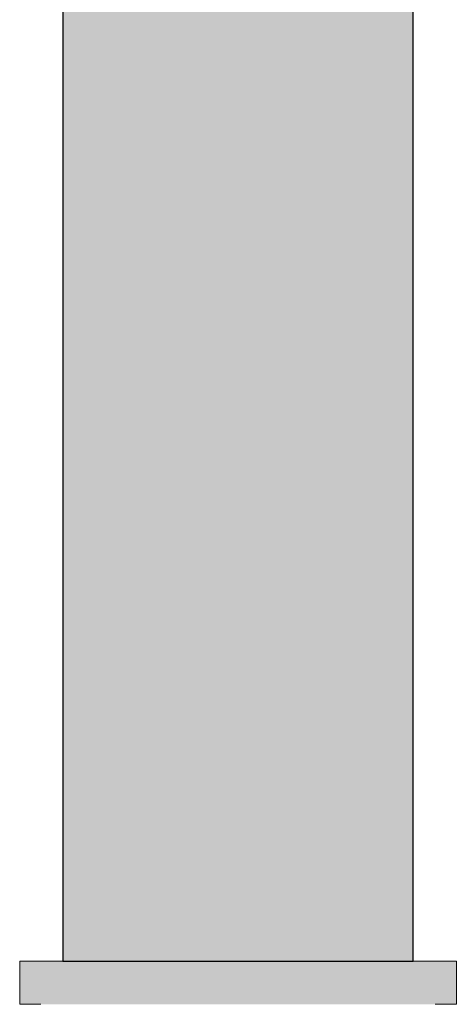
# Model space of a CAD drawing. Header units: millimetres. Extents: x -16331 to -10174, y -4135 to -3584.
# Tile 186 of 256: x -10308.818 to -10308.694, y -4012.248 to -4011.969. Entities that reach past the tile are written whole.
import ezdxf

# ---------------------------------------------------------------- set-up
doc = ezdxf.new("R2010")
doc.units = ezdxf.units.MM
doc.layers.add('AF-Condutos', color=4, linetype='Continuous')
doc.layers.add('AF-Registro', color=253, linetype='Continuous', lineweight=18)

msp = doc.modelspace()

# ---------------------------------------------------------------- hatches: boundary and pattern name
at = {"layer": 'AF-Condutos', "linetype": 'Continuous'}
for points in [[(-10308.80616, -4012.23611), (-10308.80399, -4012.23611), (-10308.80413, -4011.01011), (-10308.80429, -4011.01011), (-10308.80616, -4011.01011)], [(-10308.80399, -4012.23611), (-10308.79359, -4012.23611), (-10308.77913, -4011.01011), (-10308.79359, -4011.01011), (-10308.79427, -4011.01011), (-10308.79505, -4011.01011), (-10308.80399, -4011.01011), (-10308.80413, -4011.01011)], [(-10308.77913, -4011.01011), (-10308.79359, -4012.23611), (-10308.77677, -4012.23611), (-10308.75929, -4011.01011), (-10308.77677, -4011.01011), (-10308.77786, -4011.01011)], [(-10308.70888, -4012.23611), (-10308.70888, -4011.01011), (-10308.70956, -4011.01011), (-10308.71034, -4011.01011), (-10308.71928, -4011.01011), (-10308.72037, -4011.01011), (-10308.72164, -4011.01011), (-10308.7361, -4011.01011), (-10308.73742, -4011.01011), (-10308.73895, -4011.01011), (-10308.75644, -4011.01011), (-10308.75776, -4011.01011), (-10308.75929, -4011.01011), (-10308.77677, -4012.23611), (-10308.75644, -4012.23611), (-10308.7361, -4012.23611), (-10308.71928, -4012.23611)], [(-10308.70685, -4011.01011), (-10308.70701, -4011.01011), (-10308.70888, -4011.01011), (-10308.70888, -4012.23611), (-10308.70671, -4012.23611)], [(-10308.70671, -4012.23611), (-10308.70671, -4011.01011), (-10308.70685, -4011.01011)]]:
    msp.add_hatch(color=151, dxfattribs=at).paths.add_polyline_path(points)
at = {"layer": 'AF-Registro', "linetype": 'Continuous'}
for points in [[(-10308.81843, -4012.2484), (-10308.81632, -4012.2484), (-10308.81013, -4012.23611), (-10308.81632, -4012.23611), (-10308.81843, -4012.23611)], [(-10308.81315, -4012.24211), (-10308.81632, -4012.2484), (-10308.81244, -4012.2484), (-10308.81013, -4012.2484), (-10308.80027, -4012.2484), (-10308.80027, -4012.24211), (-10308.80509, -4012.24211), (-10308.81013, -4012.24211), (-10308.81126, -4012.24211), (-10308.81244, -4012.24211), (-10308.81126, -4012.24211), (-10308.81013, -4012.24211), (-10308.80509, -4012.24211), (-10308.80027, -4012.24211), (-10308.80027, -4012.23611), (-10308.81013, -4012.23611), (-10308.81244, -4012.24069)], [(-10308.71259, -4012.23611), (-10308.72544, -4012.23611), (-10308.74039, -4012.23611), (-10308.75644, -4012.23611), (-10308.77248, -4012.23611), (-10308.78744, -4012.23611), (-10308.79371, -4012.24211), (-10308.78744, -4012.24211), (-10308.77978, -4012.24211), (-10308.77248, -4012.24211), (-10308.76427, -4012.24211), (-10308.75644, -4012.24211), (-10308.7486, -4012.24211), (-10308.74039, -4012.24211), (-10308.73274, -4012.24211), (-10308.72544, -4012.24211), (-10308.73274, -4012.24211), (-10308.74039, -4012.24211), (-10308.7486, -4012.24211), (-10308.75644, -4012.24211), (-10308.76427, -4012.24211), (-10308.77248, -4012.24211), (-10308.77978, -4012.24211), (-10308.78744, -4012.24211), (-10308.79371, -4012.24211), (-10308.78744, -4012.23611), (-10308.80027, -4012.23611), (-10308.80027, -4012.24211), (-10308.80027, -4012.2484), (-10308.78744, -4012.2484), (-10308.77248, -4012.2484), (-10308.75644, -4012.2484), (-10308.74039, -4012.2484), (-10308.72544, -4012.2484), (-10308.71886, -4012.24211), (-10308.72544, -4012.2484), (-10308.71259, -4012.2484), (-10308.71259, -4012.24211)], [(-10308.69655, -4012.23611), (-10308.70044, -4012.23611), (-10308.70156, -4012.24211), (-10308.70044, -4012.24211), (-10308.70156, -4012.24211), (-10308.70044, -4012.24383), (-10308.69957, -4012.24211), (-10308.70044, -4012.24383), (-10308.70156, -4012.24211), (-10308.70044, -4012.23611), (-10308.70274, -4012.23611), (-10308.71259, -4012.23611), (-10308.71259, -4012.24211), (-10308.70755, -4012.24211), (-10308.70274, -4012.24211), (-10308.70755, -4012.24211), (-10308.71259, -4012.24211), (-10308.71259, -4012.2484), (-10308.70274, -4012.2484), (-10308.70044, -4012.2484), (-10308.69845, -4012.24211), (-10308.70044, -4012.2484), (-10308.69655, -4012.2484), (-10308.69655, -4012.24211)], [(-10308.69655, -4012.2484), (-10308.69443, -4012.2484), (-10308.69443, -4012.23611), (-10308.69655, -4012.23611)]]:
    msp.add_hatch(color=254, dxfattribs=at).paths.add_polyline_path(points)

# ---------------------------------------------------------------- linework, layer by layer
at = {"layer": 'AF-Condutos'}
for p, q in [((-10308.80616, -4011.01011), (-10308.80616, -4012.23611)), ((-10308.70671, -4012.23611), (-10308.70671, -4011.01011)), ((-10308.80616, -4012.23611), (-10308.80399, -4012.23611)), ((-10308.80399, -4012.23611), (-10308.79359, -4012.23611)), ((-10308.79359, -4012.23611), (-10308.77677, -4012.23611)), ((-10308.77677, -4012.23611), (-10308.75644, -4012.23611)), ((-10308.75644, -4012.23611), (-10308.7361, -4012.23611)), ((-10308.7361, -4012.23611), (-10308.71928, -4012.23611)), ((-10308.71928, -4012.23611), (-10308.70888, -4012.23611)), ((-10308.70888, -4012.23611), (-10308.70671, -4012.23611))]:
    msp.add_line(p, q, dxfattribs=at)
at = {"layer": 'AF-Registro'}
for p, q in [((-10308.81843, -4012.23611), (-10308.81843, -4012.2484)), ((-10308.81632, -4012.23611), (-10308.81843, -4012.23611)), ((-10308.81013, -4012.23611), (-10308.81632, -4012.23611)), ((-10308.80027, -4012.23611), (-10308.81013, -4012.23611)), ((-10308.78744, -4012.23611), (-10308.80027, -4012.23611)), ((-10308.77248, -4012.23611), (-10308.78744, -4012.23611)), ((-10308.75644, -4012.23611), (-10308.77248, -4012.23611)), ((-10308.74039, -4012.23611), (-10308.75644, -4012.23611)), ((-10308.72544, -4012.23611), (-10308.74039, -4012.23611)), ((-10308.71259, -4012.23611), (-10308.72544, -4012.23611)), ((-10308.70274, -4012.23611), (-10308.71259, -4012.23611)), ((-10308.70044, -4012.23611), (-10308.70274, -4012.23611)), ((-10308.69655, -4012.23611), (-10308.70044, -4012.23611)), ((-10308.69443, -4012.23611), (-10308.69655, -4012.23611)), ((-10308.69443, -4012.2484), (-10308.69443, -4012.23611)), ((-10308.81843, -4012.2484), (-10308.81632, -4012.2484)), ((-10308.81632, -4012.2484), (-10308.81244, -4012.2484)), ((-10308.70044, -4012.2484), (-10308.69655, -4012.2484)), ((-10308.69655, -4012.2484), (-10308.69443, -4012.2484))]:
    msp.add_line(p, q, dxfattribs=at)

doc.saveas('drawing.dxf')
